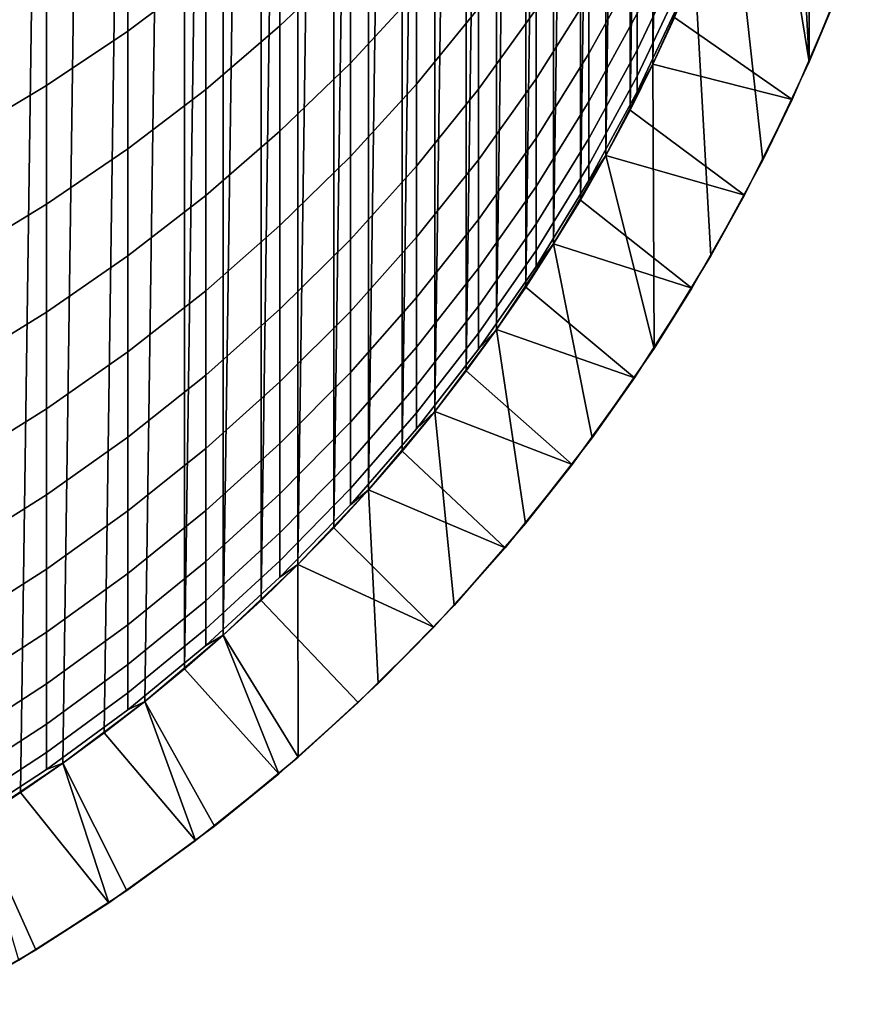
# Model space of a CAD drawing. Header units: metres. Extents: x -82 to 82, y -314 to 27.
# Tile 11 of 256: x 7 to 13, y -312 to -305. Entities that reach past the tile are written whole.
import ezdxf

# ---------------------------------------------------------------- set-up
doc = ezdxf.new("R2010")
doc.units = ezdxf.units.M
doc.layers.add('solid_K_24_41_04_000C07', color=7, linetype='CONTINUOUS')

msp = doc.modelspace()

# ---------------------------------------------------------------- linework, layer by layer
at = {"layer": 'solid_K_24_41_04_000C07'}
for points in [[(6.605129, -311.207214, 216.305557), (6.916452, -289.002838, 216.305557), (7.222329, -289.20108, 216.305557), (6.916452, -311.017639, 216.305557)], [(6.916452, -311.017639, 216.305557), (7.222329, -289.20108, 216.305557), (7.522625, -289.407867, 216.305557), (7.222329, -310.819397, 216.305557)], [(7.222329, -310.819397, 216.305557), (7.522625, -289.407867, 216.305557), (7.817162, -289.623138, 216.305557), (7.522625, -310.612579, 216.305557)], [(7.522625, -310.612579, 216.305557), (7.817162, -289.623138, 216.305557), (8.105422, -289.846466, 216.305557), (7.817162, -310.397339, 216.305557)], [(7.817162, -310.397339, 216.305557), (8.105422, -289.846466, 216.305557), (8.387317, -290.07782, 216.305557), (8.105422, -310.174011, 216.305557)], [(8.387317, -309.942657, 216.305557), (8.105422, -310.174011, 216.305557), (8.387317, -290.07782, 216.305557)], [(8.387317, -309.942657, 216.305557), (8.387317, -290.07782, 216.305557), (8.662485, -290.316864, 216.305557)], [(8.662485, -309.703613, 216.305557), (8.387317, -309.942657, 216.305557), (8.662485, -290.316864, 216.305557)], [(8.662485, -309.703613, 216.305557), (8.662485, -290.316864, 216.305557), (8.930871, -290.563568, 216.305557)], [(8.930871, -309.456909, 216.305557), (8.662485, -309.703613, 216.305557), (8.930871, -290.563568, 216.305557)], [(8.930871, -309.456909, 216.305557), (8.930871, -290.563568, 216.305557), (9.192383, -290.817841, 216.305557)], [(9.192383, -309.202606, 216.305557), (8.930871, -309.456909, 216.305557), (9.192383, -290.817841, 216.305557)], [(9.192383, -309.202606, 216.305557), (9.192383, -290.817841, 216.305557), (9.446669, -291.079376, 216.305557)], [(9.446669, -308.941101, 216.305557), (9.192383, -309.202606, 216.305557), (9.446669, -291.079376, 216.305557)], [(9.446669, -308.941101, 216.305557), (9.446669, -291.079376, 216.305557), (9.693368, -291.347748, 216.305557)], [(9.693368, -308.672729, 216.305557), (9.446669, -308.941101, 216.305557), (9.693368, -291.347748, 216.305557)], [(9.693368, -308.672729, 216.305557), (9.693368, -291.347748, 216.305557), (9.932417, -291.622925, 216.305557)], [(9.932417, -308.397552, 216.305557), (9.693368, -308.672729, 216.305557), (9.932417, -291.622925, 216.305557)], [(9.932417, -308.397552, 216.305557), (9.932417, -291.622925, 216.305557), (10.163762, -291.904816, 216.305557)], [(10.163762, -308.115662, 216.305557), (9.932417, -308.397552, 216.305557), (10.163762, -291.904816, 216.305557)], [(10.163762, -308.115662, 216.305557), (10.163762, -291.904816, 216.305557), (10.387106, -292.193085, 216.305557)], [(10.387106, -307.827393, 216.305557), (10.163762, -308.115662, 216.305557), (10.387106, -292.193085, 216.305557)], [(10.387106, -307.827393, 216.305557), (10.387106, -292.193085, 216.305557), (10.602356, -292.48761, 216.305557)], [(10.602356, -307.532867, 216.305557), (10.387106, -307.827393, 216.305557), (10.602356, -292.48761, 216.305557)], [(10.602356, -307.532867, 216.305557), (10.602356, -292.48761, 216.305557), (10.809163, -292.787903, 216.305557)], [(10.809162, -307.232574, 216.305557), (10.602356, -307.532867, 216.305557), (10.809163, -292.787903, 216.305557)], [(10.809162, -307.232574, 216.305557), (10.809163, -292.787903, 216.305557), (11.007395, -293.093781, 216.305557)], [(11.007395, -306.926697, 216.305557), (10.809162, -307.232574, 216.305557), (11.007395, -293.093781, 216.305557)], [(11.007395, -306.926697, 216.305557), (11.007395, -293.093781, 216.305557), (11.196973, -293.405121, 216.305557)], [(11.196973, -306.615356, 216.305557), (11.007395, -306.926697, 216.305557), (11.196973, -293.405121, 216.305557)], [(11.196973, -306.615356, 216.305557), (11.196973, -293.405121, 216.305557), (11.377911, -293.721924, 216.305557)], [(11.377911, -306.298553, 216.305557), (11.196973, -306.615356, 216.305557), (11.377911, -293.721924, 216.305557)], [(11.377911, -306.298553, 216.305557), (11.377911, -293.721924, 216.305557), (11.549814, -294.043518, 216.305557)], [(11.549814, -305.976959, 216.305557), (11.377911, -306.298553, 216.305557), (11.549814, -294.043518, 216.305557)], [(11.549814, -305.976959, 216.305557), (11.549814, -294.043518, 216.305557), (11.712638, -294.369843, 216.305557)], [(11.712638, -305.650635, 216.305557), (11.549814, -305.976959, 216.305557), (11.712638, -294.369843, 216.305557)], [(11.712638, -305.650635, 216.305557), (11.712638, -294.369843, 216.305557), (11.866175, -294.700439, 216.305557)], [(11.866175, -305.320038, 216.305557), (11.712638, -305.650635, 216.305557), (11.866175, -294.700439, 216.305557)], [(13.111189, -304.919067, 245.305557), (12.918261, -301.465759, 245.305557), (12.816327, -302.187805, 245.305557), (12.820839, -305.633942, 245.305557)], [(12.820839, -305.633942, 245.305557), (12.816327, -302.187805, 245.305557), (12.674069, -302.902985, 245.305557)], [(12.820839, -305.633942, 245.305557), (12.674069, -302.902985, 245.305557), (12.491933, -303.60907, 245.305557)], [(12.820839, -305.633942, 245.305557), (12.491933, -303.60907, 245.305557), (12.270494, -304.303833, 245.305557), (12.49154, -306.331757, 245.305557)], [(7.984765, -305.415894, 273.650848), (8.537776, -305.000458, 273.464203), (8.537776, -304.097321, 275.375), (7.984765, -304.505249, 275.577545)], [(9.064858, -305.379303, 271.338348), (9.564411, -304.903107, 271.146118), (9.564411, -304.089447, 273.054901), (9.064858, -304.557861, 273.26535)], [(12.49154, -306.331757, 245.305557), (12.270494, -304.303833, 245.305557), (12.010445, -304.985077, 245.305557), (12.124414, -307.010132, 245.305557)], [(9.564411, -305.642578, 269.207367), (10.034917, -305.134186, 269.024628), (10.034917, -304.40213, 270.943909), (9.564411, -304.903107, 271.146118)], [(7.407505, -305.802917, 273.824707), (7.984765, -305.415894, 273.650848), (7.984765, -304.505249, 275.577545), (7.407505, -304.885284, 275.766205)], [(8.537776, -305.829224, 271.519989), (9.064858, -305.379303, 271.338348), (9.064858, -304.557861, 273.26535), (8.537776, -305.000458, 273.464203)], [(10.034917, -305.791687, 267.078552), (10.474946, -305.252686, 266.907928), (10.474946, -304.602173, 268.833374), (10.034917, -305.134186, 269.024628)], [(11.25833, -305.575317, 260.773956), (11.599305, -304.956696, 260.654449), (11.599305, -304.547516, 262.57312), (11.25833, -305.161072, 262.7164)], [(10.883164, -305.755402, 262.855164), (11.25833, -305.161072, 262.7164), (11.25833, -304.672241, 264.641388), (10.883164, -305.260773, 264.802979)], [(11.599305, -305.551727, 256.776978), (11.905053, -304.90802, 256.703461), (11.905053, -304.651215, 258.623169), (11.599305, -305.291595, 258.721436)], [(10.474946, -305.828491, 264.958862), (10.883164, -305.260773, 264.802979), (10.883164, -304.691406, 266.730286), (10.474946, -305.252686, 266.907928)], [(13.177234, -304.738892, 221.612534), (13.111189, -304.919067, 245.305557), (12.820839, -305.633942, 245.305557), (13, -305.20639, 221.305557)], [(6.807748, -306.160339, 273.985291), (7.407505, -305.802917, 273.824707), (7.407505, -304.885284, 275.766205), (6.807748, -305.236237, 275.94043)], [(9.064858, -306.125824, 269.381104), (9.564411, -305.642578, 269.207367), (9.564411, -304.903107, 271.146118), (9.064858, -305.379303, 271.338348)], [(11.599305, -305.736664, 254.823898), (11.905053, -305.090607, 254.775269), (11.905053, -304.90802, 256.703461), (11.599305, -305.551727, 256.776978)], [(7.984765, -306.251556, 271.69046), (8.537776, -305.829224, 271.519989), (8.537776, -305.000458, 273.464203), (7.984765, -305.415894, 273.650848)], [(11.25833, -305.914368, 258.817017), (11.599305, -305.291595, 258.721436), (11.599305, -304.956696, 260.654449), (11.25833, -305.575317, 260.773956)], [(12.010434, -304.985107, 251.005554), (11.905053, -305.1987, 252.841476), (11.599305, -305.846161, 252.865158), (11.712595, -305.650726, 251.005554)], [(11.712606, -305.650696, 245.305557), (12.010445, -304.985077, 245.305557), (12.010434, -304.985107, 251.005554), (11.712595, -305.650726, 251.005554)], [(12.124414, -307.010132, 245.305557), (12.010445, -304.985077, 245.305557), (11.712606, -305.650696, 245.305557), (11.720302, -307.667542, 245.305557)], [(13, -305.20639, 216.882904), (12.699941, -305.901886, 216.882904), (11.866175, -305.320038, 216.305557), (12.01041, -304.985168, 216.305557)], [(11.599305, -305.846161, 252.865158), (11.905053, -305.1987, 252.841476), (11.905053, -305.090607, 254.775269), (11.599305, -305.736664, 254.823898)], [(9.564411, -306.306763, 267.241577), (10.034917, -305.791687, 267.078552), (10.034917, -305.134186, 269.024628), (9.564411, -305.642578, 269.207367)], [(10.883164, -306.174561, 260.88974), (11.25833, -305.575317, 260.773956), (11.25833, -305.161072, 262.7164), (10.883164, -305.755402, 262.855164)], [(13, -305.20639, 216.882904), (12.820839, -305.633942, 245.305557), (12.49154, -306.331757, 245.305557), (12.699941, -305.901886, 216.882904)], [(13, -305.20639, 221.305557), (12.820839, -305.633942, 245.305557), (13, -305.20639, 216.882904)], [(10.034917, -306.373688, 265.108551), (10.474946, -305.828491, 264.958862), (10.474946, -305.252686, 266.907928), (10.034917, -305.791687, 267.078552)], [(10.474946, -306.328735, 262.989044), (10.883164, -305.755402, 262.855164), (10.883164, -305.260773, 264.802979), (10.474946, -305.828491, 264.958862)], [(11.25833, -306.177704, 256.84845), (11.599305, -305.551727, 256.776978), (11.599305, -305.291595, 258.721436), (11.25833, -305.914368, 258.817017)], [(12.699941, -305.901886, 216.882904), (11.712638, -305.650635, 216.305557), (11.866175, -305.320038, 216.305557)], [(7.407505, -306.644989, 271.849274), (7.984765, -306.251556, 271.69046), (7.984765, -305.415894, 273.650848), (7.407505, -305.802917, 273.824707)], [(8.537776, -306.582428, 269.545258), (9.064858, -306.125824, 269.381104), (9.064858, -305.379303, 271.338348), (8.537776, -305.829224, 271.519989)], [(10.883164, -306.517639, 258.909576), (11.25833, -305.914368, 258.817017), (11.25833, -305.575317, 260.773956), (10.883164, -306.174561, 260.88974)], [(11.25833, -306.36496, 254.871201), (11.599305, -305.736664, 254.823898), (11.599305, -305.551727, 256.776978), (11.25833, -306.177704, 256.84845)], [(9.064858, -306.796326, 267.396515), (9.564411, -306.306763, 267.241577), (9.564411, -305.642578, 269.207367), (9.064858, -306.125824, 269.381104)], [(11.712595, -305.650726, 251.005554), (11.599305, -305.846161, 252.865158), (11.25833, -306.47583, 252.888184), (11.377905, -306.298584, 251.005554)], [(11.377915, -306.298553, 245.305557), (11.712606, -305.650696, 245.305557), (11.712595, -305.650726, 251.005554), (11.377905, -306.298584, 251.005554)], [(11.720302, -307.667542, 245.305557), (11.712606, -305.650696, 245.305557), (11.377915, -306.298553, 245.305557)], [(12.699941, -305.901886, 216.882904), (12.362586, -306.580353, 216.882904), (11.549814, -305.976959, 216.305557), (11.712638, -305.650635, 216.305557)], [(9.564411, -306.894653, 265.251617), (10.034917, -306.373688, 265.108551), (10.034917, -305.791687, 267.078552), (9.564411, -306.306763, 267.241577)], [(10.474946, -306.752625, 261.001404), (10.883164, -306.174561, 260.88974), (10.883164, -305.755402, 262.855164), (10.474946, -306.328735, 262.989044)], [(11.25833, -306.47583, 252.888184), (11.599305, -305.846161, 252.865158), (11.599305, -305.736664, 254.823898), (11.25833, -306.36496, 254.871201)], [(6.807748, -307.008362, 271.995972), (7.407505, -306.644989, 271.849274), (7.407505, -305.802917, 273.824707), (6.807748, -306.160339, 273.985291)], [(7.984765, -307.011017, 269.69931), (8.537776, -306.582428, 269.545258), (8.537776, -305.829224, 271.519989), (7.984765, -306.251556, 271.69046)], [(10.034917, -306.879272, 263.117615), (10.474946, -306.328735, 262.989044), (10.474946, -305.828491, 264.958862), (10.034917, -306.373688, 265.108551)], [(10.883164, -306.784088, 256.917694), (11.25833, -306.177704, 256.84845), (11.25833, -305.914368, 258.817017), (10.883164, -306.517639, 258.909576)], [(12.699941, -305.901886, 216.882904), (12.49154, -306.331757, 245.305557), (12.124414, -307.010132, 245.305557), (12.362586, -306.580353, 216.882904)], [(12.362586, -306.580353, 216.882904), (11.377911, -306.298553, 216.305557), (11.549814, -305.976959, 216.305557)], [(8.537776, -307.258942, 267.542938), (9.064858, -306.796326, 267.396515), (9.064858, -306.125824, 269.381104), (8.537776, -306.582428, 269.545258)], [(10.474946, -307.099548, 258.998901), (10.883164, -306.517639, 258.909576), (10.883164, -306.174561, 260.88974), (10.474946, -306.752625, 261.001404)], [(10.883164, -306.973572, 254.917007), (11.25833, -306.36496, 254.871201), (11.25833, -306.177704, 256.84845), (10.883164, -306.784088, 256.917694)], [(7.407505, -307.410278, 269.842865), (7.984765, -307.011017, 269.69931), (7.984765, -306.251556, 271.69046), (7.407505, -306.644989, 271.849274)], [(9.064858, -307.389832, 265.387573), (9.564411, -306.894653, 265.251617), (9.564411, -306.306763, 267.241577), (9.064858, -306.796326, 267.396515)], [(10.034917, -307.307709, 261.108643), (10.474946, -306.752625, 261.001404), (10.474946, -306.328735, 262.989044), (10.034917, -306.879272, 263.117615)], [(11.377905, -306.298584, 251.005554), (11.25833, -306.47583, 252.888184), (10.883164, -307.085724, 252.910492), (11.007415, -306.926666, 251.005554)], [(11.007424, -306.926636, 245.305557), (11.377915, -306.298553, 245.305557), (11.377905, -306.298584, 251.005554), (11.007415, -306.926666, 251.005554)], [(11.720302, -307.667542, 245.305557), (11.377915, -306.298553, 245.305557), (11.007424, -306.926636, 245.305557), (11.28074, -308.301483, 245.305557)], [(12.362586, -306.580353, 216.882904), (11.989243, -307.239197, 216.882904), (11.196973, -306.615356, 216.305557), (11.377911, -306.298553, 216.305557)], [(9.564411, -307.405365, 263.240448), (10.034917, -306.879272, 263.117615), (10.034917, -306.373688, 265.108551), (9.564411, -306.894653, 265.251617)], [(10.883164, -307.085724, 252.910492), (11.25833, -306.47583, 252.888184), (11.25833, -306.36496, 254.871201), (10.883164, -306.973572, 254.917007)], [(10.474946, -307.369019, 256.984497), (10.883164, -306.784088, 256.917694), (10.883164, -306.517639, 258.909576), (10.474946, -307.099548, 258.998901)], [(7.984765, -307.693146, 267.680359), (8.537776, -307.258942, 267.542938), (8.537776, -306.582428, 269.545258), (7.984765, -307.011017, 269.69931)], [(11.989243, -307.239197, 216.882904), (11.007395, -306.926697, 216.305557), (11.196973, -306.615356, 216.305557)], [(12.362586, -306.580353, 216.882904), (12.124414, -307.010132, 245.305557), (11.720302, -307.667542, 245.305557), (11.989243, -307.239197, 216.882904)], [(6.807748, -307.779022, 269.975403), (7.407505, -307.410278, 269.842865), (7.407505, -306.644989, 271.849274), (6.807748, -307.008362, 271.995972)], [(10.034917, -307.658356, 259.084656), (10.474946, -307.099548, 258.998901), (10.474946, -306.752625, 261.001404), (10.034917, -307.307709, 261.108643)], [(8.537776, -307.857727, 265.516052), (9.064858, -307.389832, 265.387573), (9.064858, -306.796326, 267.396515), (8.537776, -307.258942, 267.542938)], [(10.474946, -307.560638, 254.961197), (10.883164, -306.973572, 254.917007), (10.883164, -306.784088, 256.917694), (10.474946, -307.369019, 256.984497)], [(9.064858, -307.905426, 263.357239), (9.564411, -307.405365, 263.240448), (9.564411, -306.894653, 265.251617), (9.064858, -307.389832, 265.387573)], [(9.564411, -307.838135, 261.211121), (10.034917, -307.307709, 261.108643), (10.034917, -306.879272, 263.117615), (9.564411, -307.405365, 263.240448)], [(11.007415, -306.926666, 251.005554), (10.883164, -307.085724, 252.910492), (10.474946, -307.674072, 252.932022), (10.602291, -307.532959, 251.005554)], [(10.474946, -307.674072, 252.932022), (10.883164, -307.085724, 252.910492), (10.883164, -306.973572, 254.917007), (10.474946, -307.560638, 254.961197)], [(10.6023, -307.532959, 245.305557), (11.007424, -306.926636, 245.305557), (11.007415, -306.926666, 251.005554), (10.602291, -307.532959, 251.005554)], [(11.28074, -308.301483, 245.305557), (11.007424, -306.926636, 245.305557), (10.6023, -307.532959, 245.305557), (10.806825, -308.91037, 245.305557)], [(11.989243, -307.239197, 216.882904), (11.580581, -307.877258, 216.882904), (10.809162, -307.232574, 216.305557), (11.007395, -306.926697, 216.305557)], [(7.407505, -308.097656, 267.808411), (7.984765, -307.693146, 267.680359), (7.984765, -307.011017, 269.69931), (7.407505, -307.410278, 269.842865)], [(10.034917, -307.930725, 257.048645), (10.474946, -307.369019, 256.984497), (10.474946, -307.099548, 258.998901), (10.034917, -307.658356, 259.084656)], [(7.984765, -308.296906, 265.636627), (8.537776, -307.857727, 265.516052), (8.537776, -307.258942, 267.542938), (7.984765, -307.693146, 267.680359)], [(11.580581, -307.877258, 216.882904), (10.602356, -307.532867, 216.305557), (10.809162, -307.232574, 216.305557)], [(11.989243, -307.239197, 216.882904), (11.720302, -307.667542, 245.305557), (11.28074, -308.301483, 245.305557), (11.580581, -307.877258, 216.882904)], [(9.564411, -308.192383, 259.166595), (10.034917, -307.658356, 259.084656), (10.034917, -307.307709, 261.108643), (9.564411, -307.838135, 261.211121)], [(8.537776, -308.37793, 263.46756), (9.064858, -307.905426, 263.357239), (9.064858, -307.389832, 265.387573), (8.537776, -307.857727, 265.516052)], [(10.034917, -308.12439, 255.003632), (10.474946, -307.560638, 254.961197), (10.474946, -307.369019, 256.984497), (10.034917, -307.930725, 257.048645)], [(6.807748, -308.471222, 267.926636), (7.407505, -308.097656, 267.808411), (7.407505, -307.410278, 269.842865), (6.807748, -307.779022, 269.975403)], [(9.064858, -308.342346, 261.308502), (9.564411, -307.838135, 261.211121), (9.564411, -307.405365, 263.240448), (9.064858, -307.905426, 263.357239)], [(10.602291, -307.532959, 251.005554), (10.474946, -307.674072, 252.932022), (10.034917, -308.239044, 252.952682), (10.163809, -308.115601, 251.005554)], [(10.163815, -308.115601, 245.305557), (10.6023, -307.532959, 245.305557), (10.602291, -307.532959, 251.005554), (10.163809, -308.115601, 251.005554)], [(10.806825, -308.91037, 245.305557), (10.6023, -307.532959, 245.305557), (10.163815, -308.115601, 245.305557), (10.300127, -309.492188, 245.305557)], [(11.580581, -307.877258, 216.882904), (11.138127, -308.492096, 216.882904), (10.387106, -307.827393, 216.305557), (10.602356, -307.532867, 216.305557)], [(10.034917, -308.239044, 252.952682), (10.474946, -307.674072, 252.932022), (10.474946, -307.560638, 254.961197), (10.034917, -308.12439, 255.003632)], [(9.564411, -308.467499, 257.109924), (10.034917, -307.930725, 257.048645), (10.034917, -307.658356, 259.084656), (9.564411, -308.192383, 259.166595)], [(7.407505, -308.706055, 265.748962), (7.984765, -308.296906, 265.636627), (7.984765, -307.693146, 267.680359), (7.407505, -308.097656, 267.808411)], [(7.984765, -308.821442, 263.571136), (8.537776, -308.37793, 263.46756), (8.537776, -307.857727, 265.516052), (7.984765, -308.296906, 265.636627)], [(9.064858, -308.699951, 259.244476), (9.564411, -308.192383, 259.166595), (9.564411, -307.838135, 261.211121), (9.064858, -308.342346, 261.308502)], [(11.138127, -308.492096, 216.882904), (10.163762, -308.115662, 216.305557), (10.387106, -307.827393, 216.305557)], [(11.580581, -307.877258, 216.882904), (11.28074, -308.301483, 245.305557), (10.806825, -308.91037, 245.305557), (11.138127, -308.492096, 216.882904)], [(8.537776, -308.818756, 261.400543), (9.064858, -308.342346, 261.308502), (9.064858, -307.905426, 263.357239), (8.537776, -308.37793, 263.46756)], [(9.564411, -308.663116, 255.044189), (10.034917, -308.12439, 255.003632), (10.034917, -307.930725, 257.048645), (9.564411, -308.467499, 257.109924)], [(6.807748, -309.083923, 265.852722), (7.407505, -308.706055, 265.748962), (7.407505, -308.097656, 267.808411), (6.807748, -308.471222, 267.926636)], [(10.163809, -308.115601, 251.005554), (10.034917, -308.239044, 252.952682), (9.564411, -308.778931, 252.972443), (9.693348, -308.672729, 251.005554)], [(9.564411, -308.778931, 252.972443), (10.034917, -308.239044, 252.952682), (10.034917, -308.12439, 255.003632), (9.564411, -308.663116, 255.044189)], [(9.69335, -308.672729, 245.305557), (10.163815, -308.115601, 245.305557), (10.163809, -308.115601, 251.005554), (9.693348, -308.672729, 251.005554)], [(10.300127, -309.492188, 245.305557), (10.163815, -308.115601, 245.305557), (9.69335, -308.672729, 245.305557), (9.7622, -310.045135, 245.305557)], [(11.138127, -308.492096, 216.882904), (10.663089, -309.082092, 216.882904), (9.932417, -308.397552, 216.305557), (10.163762, -308.115662, 216.305557)], [(9.064858, -308.977692, 257.168182), (9.564411, -308.467499, 257.109924), (9.564411, -308.192383, 259.166595), (9.064858, -308.699951, 259.244476)], [(7.407505, -309.234589, 263.667603), (7.984765, -308.821442, 263.571136), (7.984765, -308.296906, 265.636627), (7.407505, -308.706055, 265.748962)], [(8.537776, -309.179535, 259.318085), (9.064858, -308.699951, 259.244476), (9.064858, -308.342346, 261.308502), (8.537776, -308.818756, 261.400543)], [(7.984765, -309.26593, 261.486938), (8.537776, -308.818756, 261.400543), (8.537776, -308.37793, 263.46756), (7.984765, -308.821442, 263.571136)], [(10.663089, -309.082092, 216.882904), (9.693368, -308.672729, 216.305557), (9.932417, -308.397552, 216.305557)], [(9.064858, -309.175171, 255.082733), (9.564411, -308.663116, 255.044189), (9.564411, -308.467499, 257.109924), (9.064858, -308.977692, 257.168182)], [(11.138127, -308.492096, 216.882904), (10.806825, -308.91037, 245.305557), (10.300127, -309.492188, 245.305557), (10.663089, -309.082092, 216.882904)], [(6.807748, -309.61618, 263.756714), (7.407505, -309.234589, 263.667603), (7.407505, -308.706055, 265.748962), (6.807748, -309.083923, 265.852722)], [(8.537776, -309.459778, 257.223236), (9.064858, -308.977692, 257.168182), (9.064858, -308.699951, 259.244476), (8.537776, -309.179535, 259.318085)], [(9.064858, -309.292114, 252.991211), (9.564411, -308.778931, 252.972443), (9.564411, -308.663116, 255.044189), (9.064858, -309.175171, 255.082733)], [(9.693348, -308.672729, 251.005554), (9.564411, -308.778931, 252.972443), (9.064858, -309.292114, 252.991211), (9.192389, -309.202637, 251.005554)], [(9.192387, -309.202637, 245.305557), (9.69335, -308.672729, 245.305557), (9.693348, -308.672729, 251.005554), (9.192389, -309.202637, 251.005554)], [(9.7622, -310.045135, 245.305557), (9.69335, -308.672729, 245.305557), (9.192387, -309.202637, 245.305557), (9.194459, -310.56778, 245.305557)], [(10.663089, -309.082092, 216.882904), (10.156708, -309.64566, 216.882904), (9.446669, -308.941101, 216.305557), (9.693368, -308.672729, 216.305557)], [(7.407505, -309.682495, 261.567413), (7.984765, -309.26593, 261.486938), (7.984765, -308.821442, 263.571136), (7.407505, -309.234589, 263.667603)], [(7.984765, -309.6297, 259.387146), (8.537776, -309.179535, 259.318085), (8.537776, -308.818756, 261.400543), (7.984765, -309.26593, 261.486938)], [(8.537776, -309.659027, 255.119141), (9.064858, -309.175171, 255.082733), (9.064858, -308.977692, 257.168182), (8.537776, -309.459778, 257.223236)], [(10.156708, -309.64566, 216.882904), (9.192383, -309.202606, 216.305557), (9.446669, -308.941101, 216.305557)], [(10.663089, -309.082092, 216.882904), (10.300127, -309.492188, 245.305557), (9.7622, -310.045135, 245.305557), (10.156708, -309.64566, 216.882904)], [(7.984765, -309.912262, 257.274902), (8.537776, -309.459778, 257.223236), (8.537776, -309.179535, 259.318085), (7.984765, -309.6297, 259.387146)], [(8.537776, -309.777008, 253.008942), (9.064858, -309.292114, 252.991211), (9.064858, -309.175171, 255.082733), (8.537776, -309.659027, 255.119141)], [(9.192389, -309.202637, 251.005554), (9.064858, -309.292114, 252.991211), (8.537776, -309.777008, 253.008942), (8.662505, -309.703583, 251.005554)], [(8.662499, -309.703583, 245.305557), (9.192387, -309.202637, 245.305557), (9.192389, -309.202637, 251.005554), (8.662505, -309.703583, 251.005554)], [(9.194459, -310.56778, 245.305557), (9.192387, -309.202637, 245.305557), (8.662499, -309.703583, 245.305557)], [(10.156708, -309.64566, 216.882904), (9.620784, -310.180817, 216.882904), (8.930871, -309.456909, 216.305557), (9.192383, -309.202606, 216.305557)], [(6.807748, -310.06723, 261.641724), (7.407505, -309.682495, 261.567413), (7.407505, -309.234589, 263.667603), (6.807748, -309.61618, 263.756714)], [(7.407505, -310.049072, 259.451508), (7.984765, -309.6297, 259.387146), (7.984765, -309.26593, 261.486938), (7.407505, -309.682495, 261.567413)], [(7.984765, -310.11319, 255.153336), (8.537776, -309.659027, 255.119141), (8.537776, -309.459778, 257.223236), (7.984765, -309.912262, 257.274902)], [(9.620784, -310.180817, 216.882904), (9.056464, -310.686401, 216.882904), (8.662485, -309.703613, 216.305557), (8.930871, -309.456909, 216.305557)], [(7.407505, -310.333801, 257.323029), (7.984765, -309.912262, 257.274902), (7.984765, -309.6297, 259.387146), (7.407505, -310.049072, 259.451508)], [(6.807748, -310.436401, 259.510956), (7.407505, -310.049072, 259.451508), (7.407505, -309.682495, 261.567413), (6.807748, -310.06723, 261.641724)], [(7.984765, -310.232117, 253.025589), (8.537776, -309.777008, 253.008942), (8.537776, -309.659027, 255.119141), (7.984765, -310.11319, 255.153336)], [(8.662505, -309.703583, 251.005554), (8.537776, -309.777008, 253.008942), (7.984765, -310.232117, 253.025589), (8.105368, -310.174042, 251.005554)], [(8.105356, -310.174042, 245.305557), (8.662499, -309.703583, 245.305557), (8.662505, -309.703583, 251.005554), (8.105368, -310.174042, 251.005554)], [(9.194459, -310.56778, 245.305557), (8.662499, -309.703583, 245.305557), (8.105356, -310.174042, 245.305557), (8.599009, -311.058197, 245.305557)], [(9.056464, -310.686401, 216.882904), (8.387317, -309.942657, 216.305557), (8.662485, -309.703613, 216.305557)], [(10.156708, -309.64566, 216.882904), (9.7622, -310.045135, 245.305557), (9.194459, -310.56778, 245.305557), (9.620784, -310.180817, 216.882904)], [(7.407505, -310.536255, 255.185181), (7.984765, -310.11319, 255.153336), (7.984765, -309.912262, 257.274902), (7.407505, -310.333801, 257.323029)], [(9.056464, -310.686401, 216.882904), (8.465796, -311.160583, 216.882904), (8.105422, -310.174011, 216.305557), (8.387317, -309.942657, 216.305557)], [(6.807748, -310.723114, 257.367493), (7.407505, -310.333801, 257.323029), (7.407505, -310.049072, 259.451508), (6.807748, -310.436401, 259.510956)], [(7.407505, -310.656128, 253.041107), (7.984765, -310.232117, 253.025589), (7.984765, -310.11319, 255.153336), (7.407505, -310.536255, 255.185181)], [(8.105368, -310.174042, 251.005554), (7.984765, -310.232117, 253.025589), (7.407505, -310.656128, 253.041107), (7.522727, -310.612518, 251.005554)], [(7.522711, -310.612549, 245.305557), (8.105356, -310.174042, 245.305557), (8.105368, -310.174042, 251.005554), (7.522727, -310.612518, 251.005554)], [(8.599009, -311.058197, 245.305557), (8.105356, -310.174042, 245.305557), (7.522711, -310.612549, 245.305557), (7.977252, -311.515167, 245.305557)], [(8.465796, -311.160583, 216.882904), (7.817162, -310.397339, 216.305557), (8.105422, -310.174011, 216.305557)], [(9.620784, -310.180817, 216.882904), (9.194459, -310.56778, 245.305557), (8.599009, -311.058197, 245.305557), (9.056464, -310.686401, 216.882904)], [(6.807748, -310.927002, 255.2146), (7.407505, -310.536255, 255.185181), (7.407505, -310.333801, 257.323029), (6.807748, -310.723114, 257.367493)], [(8.465796, -311.160583, 216.882904), (7.850282, -311.602173, 216.882904), (7.522625, -310.612579, 216.305557), (7.817162, -310.397339, 216.305557)], [(6.807748, -311.047699, 253.055435), (7.407505, -310.656128, 253.041107), (7.407505, -310.536255, 255.185181), (6.807748, -310.927002, 255.2146)], [(7.522727, -310.612518, 251.005554), (7.407505, -310.656128, 253.041107), (6.807748, -311.047699, 253.055435), (6.916417, -311.017639, 251.005554)], [(6.916397, -311.01767, 245.305557), (7.522711, -310.612549, 245.305557), (7.522727, -310.612518, 251.005554), (6.916417, -311.017639, 251.005554)], [(7.977252, -311.515167, 245.305557), (7.522711, -310.612549, 245.305557), (6.916397, -311.01767, 245.305557), (7.331427, -311.937103, 245.305557)], [(7.850282, -311.602173, 216.882904), (7.222329, -310.819397, 216.305557), (7.522625, -310.612579, 216.305557)], [(9.056464, -310.686401, 216.882904), (8.599009, -311.058197, 245.305557), (7.977252, -311.515167, 245.305557), (8.465796, -311.160583, 216.882904)], [(7.850282, -311.602173, 216.882904), (7.211784, -312.009827, 216.882904), (6.916452, -311.017639, 216.305557), (7.222329, -310.819397, 216.305557)], [(7.331427, -311.937103, 245.305557), (6.916397, -311.01767, 245.305557), (6.288321, -311.388153, 245.305557), (6.663283, -312.322845, 245.305557)], [(8.465796, -311.160583, 216.882904), (7.977252, -311.515167, 245.305557), (7.331427, -311.937103, 245.305557), (7.850282, -311.602173, 216.882904)], [(7.850282, -311.602173, 216.882904), (7.331427, -311.937103, 245.305557), (6.663283, -312.322845, 245.305557), (7.211784, -312.009827, 216.882904)]]:
    msp.add_3dface(points, dxfattribs=at)

doc.saveas('drawing.dxf')
